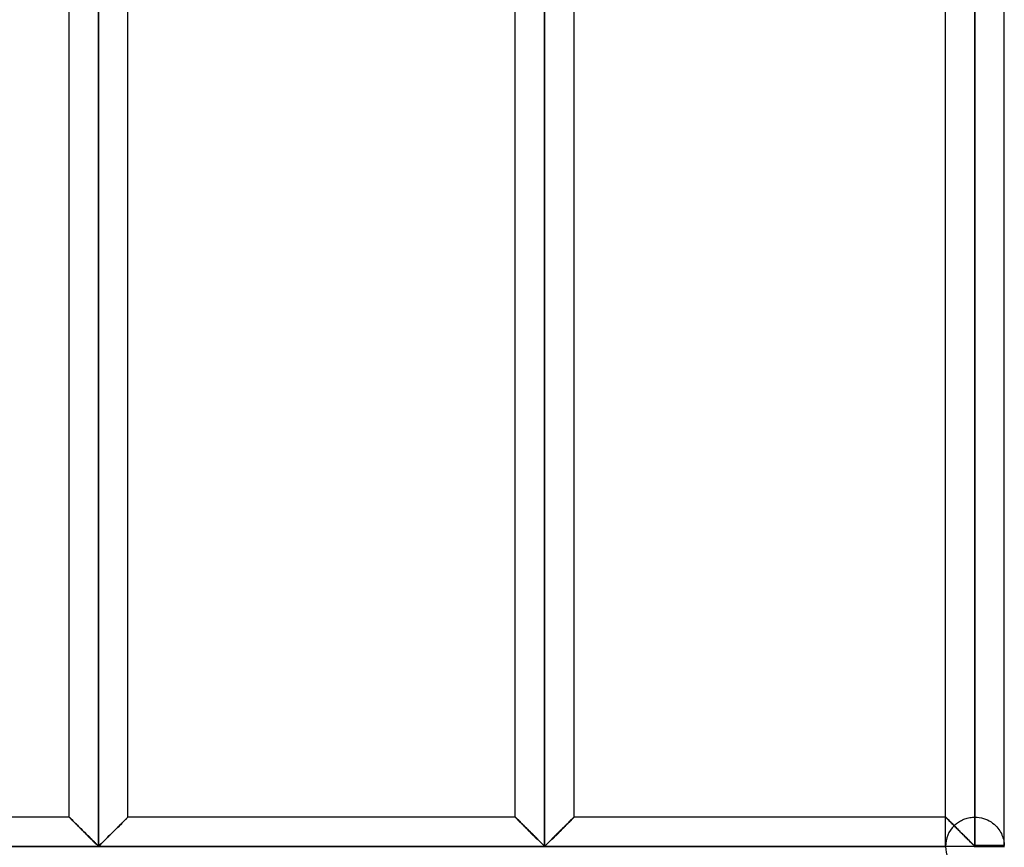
# Model space of a CAD drawing. Header units: millimetres. Extents: x -364 to 380, y -455 to 455.
# Tile 11 of 21: x 296 to 380, y -70 to 0. Entities that reach past the tile are written whole.
import ezdxf

# ---------------------------------------------------------------- set-up
doc = ezdxf.new("R2010")
doc.units = ezdxf.units.MM
doc.layers.add('MAIN-1', color=7, linetype='Continuous')
doc.layers.add('MAIN-2', color=7, linetype='Continuous')

msp = doc.modelspace()

# ---------------------------------------------------------------- linework, layer by layer
at = {"layer": 'MAIN-1'}
for p, q in [((302.95, -70.346), (302.95, 70.346)), ((340.9, -70.346), (340.9, 70.346)), ((377.5, 70.346), (377.5, -70.346)), ((379.999, -70.346), (379.999, 70.346)), ((300.451, -67.917), (300.451, 67.917)), ((305.449, -67.917), (305.449, 67.917)), ((338.401, -67.917), (338.401, 67.917)), ((343.399, -67.917), (343.399, 67.917)), ((375.001, -67.917), (375.001, 67.917)), ((300.451, -67.917), (265, -67.917)), ((300.456, -67.921), (300.451, -67.917)), ((300.469, -67.935), (300.456, -67.921)), ((300.492, -67.958), (300.469, -67.935)), ((300.524, -67.99), (300.492, -67.958)), ((300.565, -68.03), (300.524, -67.99)), ((300.613, -68.079), (300.565, -68.03)), ((300.669, -68.135), (300.613, -68.079)), ((300.733, -68.198), (300.669, -68.135)), ((300.802, -68.267), (300.733, -68.198)), ((300.877, -68.342), (300.802, -68.267)), ((300.956, -68.422), (300.877, -68.342)), ((301.039, -68.505), (300.956, -68.422)), ((301.125, -68.59), (301.039, -68.505)), ((301.212, -68.677), (301.125, -68.59)), ((301.302, -68.767), (301.212, -68.677)), ((304.688, -68.677), (304.598, -68.767)), ((304.775, -68.59), (304.688, -68.677)), ((304.861, -68.505), (304.775, -68.59)), ((304.944, -68.422), (304.861, -68.505)), ((305.023, -68.342), (304.944, -68.422)), ((305.098, -68.267), (305.023, -68.342)), ((305.167, -68.198), (305.098, -68.267)), ((305.23, -68.135), (305.167, -68.198)), ((305.287, -68.079), (305.23, -68.135)), ((305.335, -68.03), (305.287, -68.079)), ((305.376, -67.99), (305.335, -68.03)), ((305.408, -67.958), (305.376, -67.99)), ((305.431, -67.935), (305.408, -67.958)), ((305.444, -67.921), (305.431, -67.935)), ((305.449, -67.917), (305.444, -67.921)), ((338.401, -67.917), (305.449, -67.917)), ((338.406, -67.921), (338.401, -67.917)), ((338.419, -67.935), (338.406, -67.921)), ((338.442, -67.958), (338.419, -67.935)), ((338.474, -67.99), (338.442, -67.958)), ((338.515, -68.03), (338.474, -67.99)), ((338.563, -68.079), (338.515, -68.03)), ((338.62, -68.135), (338.563, -68.079)), ((338.683, -68.198), (338.62, -68.135)), ((338.752, -68.267), (338.683, -68.198)), ((338.827, -68.342), (338.752, -68.267)), ((338.906, -68.422), (338.827, -68.342)), ((338.989, -68.505), (338.906, -68.422)), ((339.075, -68.59), (338.989, -68.505)), ((339.162, -68.677), (339.075, -68.59)), ((339.252, -68.767), (339.162, -68.677)), ((342.638, -68.677), (342.548, -68.767)), ((342.725, -68.59), (342.638, -68.677)), ((342.811, -68.505), (342.725, -68.59)), ((342.894, -68.422), (342.811, -68.505)), ((342.973, -68.342), (342.894, -68.422)), ((343.048, -68.267), (342.973, -68.342)), ((343.117, -68.198), (343.048, -68.267)), ((343.181, -68.135), (343.117, -68.198)), ((343.237, -68.079), (343.181, -68.135)), ((343.285, -68.03), (343.237, -68.079)), ((343.326, -67.99), (343.285, -68.03)), ((343.358, -67.958), (343.326, -67.99)), ((343.381, -67.935), (343.358, -67.958)), ((343.394, -67.921), (343.381, -67.935)), ((343.399, -67.917), (343.394, -67.921)), ((375.001, -67.917), (343.399, -67.917)), ((375.004, -67.919), (375.001, -67.917)), ((375.011, -67.927), (375.004, -67.919)), ((375.024, -67.94), (375.011, -67.927)), ((375.042, -67.958), (375.024, -67.94)), ((375.065, -67.981), (375.042, -67.958)), ((375.093, -68.009), (375.065, -67.981)), ((375.126, -68.042), (375.093, -68.009)), ((375.163, -68.079), (375.126, -68.042)), ((375.205, -68.12), (375.163, -68.079)), ((375.25, -68.166), (375.205, -68.12)), ((375.299, -68.215), (375.25, -68.166)), ((375.352, -68.267), (375.299, -68.215)), ((375.408, -68.323), (375.352, -68.267)), ((375.466, -68.381), (375.408, -68.323)), ((375.527, -68.442), (375.466, -68.381)), ((375.589, -68.504), (375.527, -68.442)), ((375.653, -68.568), (375.589, -68.504)), ((375.718, -68.633), (375.653, -68.568)), ((375.784, -68.7), (375.718, -68.633)), ((301.395, -68.86), (301.302, -68.767)), ((301.49, -68.955), (301.395, -68.86)), ((301.586, -69.051), (301.49, -68.955)), ((301.684, -69.149), (301.586, -69.051)), ((301.782, -69.247), (301.684, -69.149)), ((301.881, -69.345), (301.782, -69.247)), ((301.978, -69.443), (301.881, -69.345)), ((302.075, -69.539), (301.978, -69.443)), ((303.922, -69.443), (303.825, -69.539)), ((304.019, -69.345), (303.922, -69.443)), ((304.118, -69.247), (304.019, -69.345)), ((304.216, -69.149), (304.118, -69.247)), ((304.314, -69.051), (304.216, -69.149)), ((304.41, -68.955), (304.314, -69.051)), ((304.505, -68.86), (304.41, -68.955)), ((304.598, -68.767), (304.505, -68.86)), ((339.345, -68.86), (339.252, -68.767)), ((339.44, -68.955), (339.345, -68.86)), ((339.536, -69.051), (339.44, -68.955)), ((339.634, -69.149), (339.536, -69.051)), ((339.732, -69.247), (339.634, -69.149)), ((339.831, -69.345), (339.732, -69.247)), ((339.928, -69.443), (339.831, -69.345)), ((340.025, -69.539), (339.928, -69.443)), ((341.872, -69.443), (341.775, -69.539)), ((341.969, -69.345), (341.872, -69.443)), ((342.068, -69.247), (341.969, -69.345)), ((342.166, -69.149), (342.068, -69.247)), ((342.264, -69.051), (342.166, -69.149)), ((342.36, -68.955), (342.264, -69.051)), ((342.455, -68.86), (342.36, -68.955)), ((342.548, -68.767), (342.455, -68.86)), ((375.852, -68.767), (375.784, -68.7)), ((375.921, -68.836), (375.852, -68.767)), ((375.992, -68.907), (375.921, -68.836)), ((376.064, -68.979), (375.992, -68.907)), ((376.136, -69.051), (376.064, -68.979)), ((376.209, -69.124), (376.136, -69.051)), ((376.283, -69.198), (376.209, -69.124)), ((376.357, -69.271), (376.283, -69.198)), ((376.431, -69.345), (376.357, -69.271)), ((376.504, -69.418), (376.431, -69.345)), ((376.577, -69.491), (376.504, -69.418)), ((376.649, -69.563), (376.577, -69.491)), ((302.171, -69.634), (302.075, -69.539)), ((302.265, -69.728), (302.171, -69.634)), ((302.358, -69.82), (302.265, -69.728)), ((302.448, -69.91), (302.358, -69.82)), ((302.536, -69.996), (302.448, -69.91)), ((302.619, -70.079), (302.536, -69.996)), ((302.7, -70.157), (302.619, -70.079)), ((302.777, -70.23), (302.7, -70.157)), ((302.853, -70.297), (302.777, -70.23)), ((302.95, -70.346), (302.853, -70.297)), ((303.047, -70.297), (302.95, -70.346)), ((303.123, -70.23), (303.047, -70.297)), ((303.2, -70.157), (303.123, -70.23)), ((303.281, -70.079), (303.2, -70.157)), ((303.364, -69.996), (303.281, -70.079)), ((303.452, -69.91), (303.364, -69.996)), ((303.542, -69.82), (303.452, -69.91)), ((303.635, -69.728), (303.542, -69.82)), ((303.729, -69.634), (303.635, -69.728)), ((303.825, -69.539), (303.729, -69.634)), ((340.121, -69.634), (340.025, -69.539)), ((340.215, -69.728), (340.121, -69.634)), ((340.308, -69.82), (340.215, -69.728)), ((340.398, -69.91), (340.308, -69.82)), ((340.486, -69.996), (340.398, -69.91)), ((340.569, -70.079), (340.486, -69.996)), ((340.65, -70.157), (340.569, -70.079)), ((340.727, -70.23), (340.65, -70.157)), ((340.803, -70.297), (340.727, -70.23)), ((340.9, -70.346), (340.803, -70.297)), ((340.997, -70.297), (340.9, -70.346)), ((341.073, -70.23), (340.997, -70.297)), ((341.15, -70.157), (341.073, -70.23)), ((341.231, -70.079), (341.15, -70.157)), ((341.314, -69.996), (341.231, -70.079)), ((341.402, -69.91), (341.314, -69.996)), ((341.492, -69.82), (341.402, -69.91)), ((341.585, -69.728), (341.492, -69.82)), ((341.679, -69.634), (341.585, -69.728)), ((341.775, -69.539), (341.679, -69.634)), ((376.721, -69.634), (376.649, -69.563)), ((376.792, -69.705), (376.721, -69.634)), ((376.862, -69.774), (376.792, -69.705)), ((376.931, -69.843), (376.862, -69.774)), ((376.998, -69.91), (376.931, -69.843)), ((377.064, -69.975), (376.998, -69.91)), ((377.128, -70.038), (377.064, -69.975)), ((377.19, -70.099), (377.128, -70.038)), ((377.25, -70.157), (377.19, -70.099)), ((377.308, -70.212), (377.25, -70.157)), ((377.365, -70.264), (377.308, -70.212)), ((377.423, -70.312), (377.365, -70.264)), ((377.5, -70.346), (377.423, -70.312)), ((377.5, -70.346), (377.5, -70.417)), ((379.999, -70.346), (377.5, -70.346)), ((377.5, -70.417), (265, -70.417)), ((377.5, -70.417), (380, -70.417)), ((377.5, -70.417), (377.5, -70.487))]:
    msp.add_line(p, q, dxfattribs=at)
for start, end in [(0, 1.62061), (358.37939, 0)]:
    msp.add_arc((377.5, -70.417), 2.5, start, end, dxfattribs=at)
at = {"layer": 'MAIN-2'}
for p, q in [((302.95, -70.346), (302.95, 70.346)), ((302.95, 70.346), (302.95, -70.346)), ((302.95, 70.346), (302.95, -70.346)), ((340.9, -70.346), (340.9, 70.346)), ((340.9, 70.346), (340.9, -70.346)), ((340.9, 70.346), (340.9, -70.346)), ((377.5, -70.346), (377.5, 70.346)), ((377.5, 67.917), (377.5, -67.917)), ((377.5, 67.917), (377.5, -67.917)), ((377.5, -67.917), (377.5, 67.917)), ((377.5, 67.917), (377.5, -67.917)), ((377.5, -67.917), (377.5, 67.917)), ((377.5, 67.917), (377.5, -67.917)), ((377.5, -67.917), (377.5, 67.917)), ((377.5, 67.917), (377.5, -67.917)), ((377.5, -67.917), (377.5, 67.917)), ((377.5, 67.917), (377.5, -67.917)), ((377.5, -67.917), (377.5, 67.917)), ((377.5, 67.917), (377.5, -67.917)), ((377.5, -67.917), (377.5, 67.917)), ((377.5, 67.917), (377.5, -67.917)), ((377.5, -67.917), (377.5, 67.917)), ((377.5, 67.917), (377.5, -67.917)), ((377.5, -67.917), (377.5, 67.917)), ((377.5, 67.917), (377.5, -67.917)), ((377.5, -67.917), (377.5, 67.917)), ((377.5, 67.917), (377.5, -67.917)), ((377.5, -67.917), (377.5, 67.917)), ((377.5, 67.917), (377.5, -67.917)), ((377.5, -67.917), (377.5, 67.917)), ((377.5, 67.917), (377.5, -67.917)), ((377.5, -67.917), (377.5, 67.917)), ((377.5, 67.917), (377.5, -67.917)), ((377.5, -67.917), (377.5, 67.917)), ((377.5, 67.917), (377.5, -67.917)), ((377.5, -67.917), (377.5, 67.917)), ((377.5, 67.917), (377.5, -67.917)), ((377.5, -67.917), (377.5, 67.917)), ((377.5, 67.917), (377.5, -67.917)), ((377.5, -67.917), (377.5, 67.917)), ((377.5, 67.917), (377.5, -67.917)), ((377.5, -67.917), (377.5, 67.917)), ((377.5, 67.917), (377.5, -67.917)), ((377.5, -67.917), (377.5, 67.917)), ((377.5, 67.917), (377.5, -67.917)), ((377.5, -67.917), (377.5, 67.917)), ((377.5, 67.917), (377.5, -67.917)), ((377.5, -67.917), (377.5, 67.917)), ((377.5, 67.917), (377.5, -67.917)), ((377.5, -67.917), (377.5, 67.917)), ((377.5, 67.917), (377.5, -67.917)), ((377.5, -67.917), (377.5, 67.917)), ((377.5, 67.917), (377.5, -67.917)), ((377.5, -67.917), (377.5, 67.917)), ((377.5, -67.917), (377.5, 67.917)), ((300.451, -67.917), (300.456, -67.921)), ((300.461, -67.927), (300.452, -67.918)), ((300.452, -67.918), (300.452, -67.918)), ((300.452, -67.918), (300.461, -67.927)), ((300.456, -67.921), (300.469, -67.935)), ((300.479, -67.945), (300.461, -67.927)), ((300.461, -67.927), (300.479, -67.945)), ((300.469, -67.935), (300.492, -67.958)), ((300.506, -67.971), (300.479, -67.945)), ((300.479, -67.945), (300.506, -67.971)), ((300.492, -67.958), (300.524, -67.99)), ((300.541, -68.006), (300.506, -67.971)), ((300.506, -67.971), (300.541, -68.006)), ((300.524, -67.99), (300.565, -68.03)), ((300.584, -68.05), (300.541, -68.006)), ((300.541, -68.006), (300.584, -68.05)), ((300.565, -68.03), (300.613, -68.079)), ((300.635, -68.101), (300.584, -68.05)), ((300.584, -68.05), (300.635, -68.101)), ((300.613, -68.079), (300.669, -68.135)), ((300.693, -68.159), (300.635, -68.101)), ((300.635, -68.101), (300.693, -68.159)), ((300.669, -68.135), (300.733, -68.198)), ((300.758, -68.223), (300.693, -68.159)), ((300.693, -68.159), (300.758, -68.223)), ((300.733, -68.198), (300.802, -68.267)), ((300.828, -68.294), (300.758, -68.223)), ((300.758, -68.223), (300.828, -68.294)), ((300.802, -68.267), (300.877, -68.342)), ((300.904, -68.369), (300.828, -68.294)), ((300.828, -68.294), (300.904, -68.369)), ((300.877, -68.342), (300.956, -68.422)), ((300.983, -68.448), (300.904, -68.369)), ((300.904, -68.369), (300.983, -68.448)), ((300.956, -68.422), (301.039, -68.505)), ((301.066, -68.531), (300.983, -68.448)), ((300.983, -68.448), (301.066, -68.531)), ((301.039, -68.505), (301.125, -68.59)), ((301.151, -68.616), (301.066, -68.531)), ((301.066, -68.531), (301.151, -68.616)), ((301.125, -68.59), (301.212, -68.677)), ((301.237, -68.703), (301.151, -68.616)), ((301.151, -68.616), (301.237, -68.703)), ((301.212, -68.677), (301.302, -68.767)), ((304.598, -68.767), (304.688, -68.677)), ((304.663, -68.703), (304.749, -68.616)), ((304.749, -68.616), (304.663, -68.703)), ((304.688, -68.677), (304.775, -68.59)), ((304.749, -68.616), (304.834, -68.531)), ((304.834, -68.531), (304.749, -68.616)), ((304.775, -68.59), (304.861, -68.505)), ((304.834, -68.531), (304.917, -68.448)), ((304.917, -68.448), (304.834, -68.531)), ((304.861, -68.505), (304.944, -68.422)), ((304.917, -68.448), (304.996, -68.369)), ((304.996, -68.369), (304.917, -68.448)), ((304.944, -68.422), (305.023, -68.342)), ((304.996, -68.369), (305.072, -68.294)), ((305.072, -68.294), (304.996, -68.369)), ((305.023, -68.342), (305.098, -68.267)), ((305.072, -68.294), (305.142, -68.223)), ((305.142, -68.223), (305.072, -68.294)), ((305.098, -68.267), (305.167, -68.198)), ((305.142, -68.223), (305.207, -68.159)), ((305.207, -68.159), (305.142, -68.223)), ((305.167, -68.198), (305.23, -68.135)), ((305.207, -68.159), (305.265, -68.101)), ((305.265, -68.101), (305.207, -68.159)), ((305.23, -68.135), (305.287, -68.079)), ((305.265, -68.101), (305.316, -68.05)), ((305.316, -68.05), (305.265, -68.101)), ((305.287, -68.079), (305.335, -68.03)), ((305.316, -68.05), (305.359, -68.006)), ((305.359, -68.006), (305.316, -68.05)), ((305.335, -68.03), (305.376, -67.99)), ((305.359, -68.006), (305.394, -67.971)), ((305.394, -67.971), (305.359, -68.006)), ((305.376, -67.99), (305.408, -67.958)), ((305.394, -67.971), (305.421, -67.945)), ((305.421, -67.945), (305.394, -67.971)), ((305.408, -67.958), (305.431, -67.935)), ((305.421, -67.945), (305.439, -67.927)), ((305.439, -67.927), (305.421, -67.945)), ((305.431, -67.935), (305.444, -67.921)), ((305.439, -67.927), (305.448, -67.918)), ((305.448, -67.918), (305.439, -67.927)), ((305.444, -67.921), (305.449, -67.917)), ((305.448, -67.918), (305.448, -67.918)), ((338.401, -67.917), (338.406, -67.921)), ((338.411, -67.927), (338.402, -67.918)), ((338.402, -67.918), (338.402, -67.918)), ((338.402, -67.918), (338.411, -67.927)), ((338.406, -67.921), (338.419, -67.935)), ((338.429, -67.945), (338.411, -67.927)), ((338.411, -67.927), (338.429, -67.945)), ((338.419, -67.935), (338.442, -67.958)), ((338.456, -67.971), (338.429, -67.945)), ((338.429, -67.945), (338.456, -67.971)), ((338.442, -67.958), (338.474, -67.99)), ((338.491, -68.006), (338.456, -67.971)), ((338.456, -67.971), (338.491, -68.006)), ((338.474, -67.99), (338.515, -68.03)), ((338.534, -68.05), (338.491, -68.006)), ((338.491, -68.006), (338.534, -68.05)), ((338.515, -68.03), (338.563, -68.079)), ((338.585, -68.101), (338.534, -68.05)), ((338.534, -68.05), (338.585, -68.101)), ((338.563, -68.079), (338.62, -68.135)), ((338.643, -68.159), (338.585, -68.101)), ((338.585, -68.101), (338.643, -68.159)), ((338.62, -68.135), (338.683, -68.198)), ((338.708, -68.223), (338.643, -68.159)), ((338.643, -68.159), (338.708, -68.223)), ((338.683, -68.198), (338.752, -68.267)), ((338.778, -68.294), (338.708, -68.223)), ((338.708, -68.223), (338.778, -68.294)), ((338.752, -68.267), (338.827, -68.342)), ((338.854, -68.369), (338.778, -68.294)), ((338.778, -68.294), (338.854, -68.369)), ((338.827, -68.342), (338.906, -68.422)), ((338.933, -68.448), (338.854, -68.369)), ((338.854, -68.369), (338.933, -68.448)), ((338.906, -68.422), (338.989, -68.505)), ((339.016, -68.531), (338.933, -68.448)), ((338.933, -68.448), (339.016, -68.531)), ((338.989, -68.505), (339.075, -68.59)), ((339.101, -68.616), (339.016, -68.531)), ((339.016, -68.531), (339.101, -68.616)), ((339.075, -68.59), (339.162, -68.677)), ((339.187, -68.703), (339.101, -68.616)), ((339.101, -68.616), (339.187, -68.703)), ((339.162, -68.677), (339.252, -68.767)), ((342.548, -68.767), (342.638, -68.677)), ((342.613, -68.703), (342.699, -68.616)), ((342.699, -68.616), (342.613, -68.703)), ((342.638, -68.677), (342.725, -68.59)), ((342.699, -68.616), (342.784, -68.531)), ((342.784, -68.531), (342.699, -68.616)), ((342.725, -68.59), (342.811, -68.505)), ((342.784, -68.531), (342.867, -68.448)), ((342.867, -68.448), (342.784, -68.531)), ((342.811, -68.505), (342.894, -68.422)), ((342.867, -68.448), (342.946, -68.369)), ((342.946, -68.369), (342.867, -68.448)), ((342.894, -68.422), (342.973, -68.342)), ((342.946, -68.369), (343.022, -68.294)), ((343.022, -68.294), (342.946, -68.369)), ((342.973, -68.342), (343.048, -68.267)), ((343.022, -68.294), (343.092, -68.223)), ((343.092, -68.223), (343.022, -68.294)), ((343.048, -68.267), (343.117, -68.198)), ((343.092, -68.223), (343.157, -68.159)), ((343.157, -68.159), (343.092, -68.223)), ((343.117, -68.198), (343.181, -68.135)), ((343.157, -68.159), (343.215, -68.101)), ((343.215, -68.101), (343.157, -68.159)), ((343.181, -68.135), (343.237, -68.079)), ((343.215, -68.101), (343.266, -68.05)), ((343.266, -68.05), (343.215, -68.101)), ((343.237, -68.079), (343.285, -68.03)), ((343.266, -68.05), (343.309, -68.006)), ((343.309, -68.006), (343.266, -68.05)), ((343.285, -68.03), (343.326, -67.99)), ((343.309, -68.006), (343.344, -67.971)), ((343.344, -67.971), (343.309, -68.006)), ((343.326, -67.99), (343.358, -67.958)), ((343.344, -67.971), (343.371, -67.945)), ((343.371, -67.945), (343.344, -67.971)), ((343.358, -67.958), (343.381, -67.935)), ((343.371, -67.945), (343.389, -67.927)), ((343.389, -67.927), (343.371, -67.945)), ((343.381, -67.935), (343.394, -67.921)), ((343.389, -67.927), (343.398, -67.918)), ((343.398, -67.918), (343.389, -67.927)), ((343.394, -67.921), (343.399, -67.917)), ((343.398, -67.918), (343.398, -67.918)), ((375.001, -67.917), (375.004, -67.92)), ((375.001, -70.346), (375.001, -67.917)), ((375.003, -67.919), (375.002, -67.918)), ((375.002, -67.918), (375.012, -67.927)), ((375.015, -67.93), (375.003, -67.919)), ((375.004, -67.92), (375.013, -67.929)), ((375.012, -67.927), (375.032, -67.948)), ((375.013, -67.929), (375.028, -67.943)), ((375.037, -67.953), (375.015, -67.93)), ((375.028, -67.943), (375.049, -67.964)), ((375.032, -67.948), (375.064, -67.979)), ((375.071, -67.986), (375.037, -67.953)), ((375.049, -67.964), (375.075, -67.991)), ((375.064, -67.979), (375.105, -68.021)), ((375.114, -68.03), (375.071, -67.986)), ((375.075, -67.991), (375.107, -68.023)), ((375.105, -68.021), (375.156, -68.072)), ((375.107, -68.023), (375.144, -68.06)), ((375.167, -68.083), (375.114, -68.03)), ((375.144, -68.06), (375.187, -68.102)), ((375.156, -68.072), (375.217, -68.132)), ((375.229, -68.144), (375.167, -68.083)), ((375.187, -68.102), (375.234, -68.149)), ((375.217, -68.132), (375.285, -68.201)), ((375.299, -68.214), (375.229, -68.144)), ((375.234, -68.149), (375.285, -68.201)), ((375.285, -68.201), (375.361, -68.276)), ((375.285, -68.201), (375.341, -68.256)), ((375.376, -68.291), (375.299, -68.214)), ((375.341, -68.256), (375.4, -68.315)), ((375.361, -68.276), (375.443, -68.358)), ((375.459, -68.374), (375.376, -68.291)), ((375.4, -68.315), (375.462, -68.378)), ((375.443, -68.358), (375.53, -68.446)), ((375.547, -68.462), (375.459, -68.374)), ((375.462, -68.378), (375.527, -68.443)), ((375.527, -68.443), (375.594, -68.51)), ((375.53, -68.446), (375.621, -68.537)), ((375.639, -68.554), (375.547, -68.462)), ((375.594, -68.51), (375.663, -68.578)), ((375.621, -68.537), (375.715, -68.63)), ((375.733, -68.648), (375.639, -68.554)), ((375.663, -68.578), (375.733, -68.648)), ((375.715, -68.63), (375.811, -68.726)), ((375.733, -68.648), (375.798, -68.586)), ((375.798, -68.586), (375.867, -68.524)), ((375.867, -68.524), (375.94, -68.464)), ((375.94, -68.464), (376.016, -68.405)), ((376.016, -68.405), (376.097, -68.348)), ((376.097, -68.348), (376.181, -68.293)), ((376.181, -68.293), (376.268, -68.241)), ((376.268, -68.241), (376.359, -68.192)), ((376.359, -68.192), (376.452, -68.147)), ((376.452, -68.147), (376.549, -68.105)), ((376.549, -68.105), (376.648, -68.066)), ((376.648, -68.066), (376.75, -68.032)), ((376.75, -68.032), (376.853, -68.002)), ((376.853, -68.002), (376.959, -67.976)), ((376.959, -67.976), (377.065, -67.955)), ((377.065, -67.955), (377.173, -67.938)), ((377.173, -67.938), (377.282, -67.926)), ((377.282, -67.926), (377.391, -67.919)), ((377.391, -67.919), (377.5, -67.917)), ((377.5, -67.917), (377.685, -67.924)), ((377.685, -67.924), (377.87, -67.944)), ((377.87, -67.944), (378.052, -67.978)), ((378.052, -67.978), (378.229, -68.025)), ((378.229, -68.025), (378.401, -68.085)), ((378.401, -68.085), (378.566, -68.155)), ((378.566, -68.155), (378.722, -68.236)), ((378.722, -68.236), (378.87, -68.325)), ((378.87, -68.325), (379.007, -68.422)), ((379.007, -68.422), (379.133, -68.523)), ((379.133, -68.523), (379.247, -68.629)), ((379.247, -68.629), (379.352, -68.737)), ((301.327, -68.792), (301.237, -68.703)), ((301.237, -68.703), (301.327, -68.792)), ((301.302, -68.767), (301.395, -68.86)), ((301.419, -68.884), (301.327, -68.792)), ((301.327, -68.792), (301.419, -68.884)), ((301.395, -68.86), (301.49, -68.955)), ((301.513, -68.978), (301.419, -68.884)), ((301.419, -68.884), (301.513, -68.978)), ((301.49, -68.955), (301.586, -69.051)), ((301.608, -69.073), (301.513, -68.978)), ((301.513, -68.978), (301.608, -69.073)), ((301.586, -69.051), (301.684, -69.149)), ((301.704, -69.169), (301.608, -69.073)), ((301.608, -69.073), (301.704, -69.169)), ((301.684, -69.149), (301.782, -69.247)), ((301.801, -69.266), (301.704, -69.169)), ((301.704, -69.169), (301.801, -69.266)), ((301.782, -69.247), (301.881, -69.345)), ((301.898, -69.363), (301.801, -69.266)), ((301.801, -69.266), (301.898, -69.363)), ((301.881, -69.345), (301.978, -69.443)), ((301.994, -69.458), (301.898, -69.363)), ((301.898, -69.363), (301.994, -69.458)), ((301.978, -69.443), (302.075, -69.539)), ((302.089, -69.553), (301.994, -69.458)), ((301.994, -69.458), (302.089, -69.553)), ((303.811, -69.553), (303.906, -69.458)), ((303.906, -69.458), (303.811, -69.553)), ((303.825, -69.539), (303.922, -69.443)), ((303.906, -69.458), (304.002, -69.363)), ((304.002, -69.363), (303.906, -69.458)), ((303.922, -69.443), (304.019, -69.345)), ((304.002, -69.363), (304.099, -69.266)), ((304.099, -69.266), (304.002, -69.363)), ((304.019, -69.345), (304.118, -69.247)), ((304.099, -69.266), (304.196, -69.169)), ((304.196, -69.169), (304.099, -69.266)), ((304.118, -69.247), (304.216, -69.149)), ((304.196, -69.169), (304.292, -69.073)), ((304.292, -69.073), (304.196, -69.169)), ((304.216, -69.149), (304.314, -69.051)), ((304.292, -69.073), (304.387, -68.978)), ((304.387, -68.978), (304.292, -69.073)), ((304.314, -69.051), (304.41, -68.955)), ((304.387, -68.978), (304.481, -68.884)), ((304.481, -68.884), (304.387, -68.978)), ((304.41, -68.955), (304.505, -68.86)), ((304.481, -68.884), (304.573, -68.792)), ((304.573, -68.792), (304.481, -68.884)), ((304.505, -68.86), (304.598, -68.767)), ((304.573, -68.792), (304.663, -68.703)), ((304.663, -68.703), (304.573, -68.792)), ((339.277, -68.792), (339.187, -68.703)), ((339.187, -68.703), (339.277, -68.792)), ((339.252, -68.767), (339.345, -68.86)), ((339.369, -68.884), (339.277, -68.792)), ((339.277, -68.792), (339.369, -68.884)), ((339.345, -68.86), (339.44, -68.955)), ((339.463, -68.978), (339.369, -68.884)), ((339.369, -68.884), (339.463, -68.978)), ((339.44, -68.955), (339.536, -69.051)), ((339.558, -69.073), (339.463, -68.978)), ((339.463, -68.978), (339.558, -69.073)), ((339.536, -69.051), (339.634, -69.149)), ((339.654, -69.169), (339.558, -69.073)), ((339.558, -69.073), (339.654, -69.169)), ((339.634, -69.149), (339.732, -69.247)), ((339.751, -69.266), (339.654, -69.169)), ((339.654, -69.169), (339.751, -69.266)), ((339.732, -69.247), (339.831, -69.345)), ((339.848, -69.363), (339.751, -69.266)), ((339.751, -69.266), (339.848, -69.363)), ((339.831, -69.345), (339.928, -69.443)), ((339.944, -69.458), (339.848, -69.363)), ((339.848, -69.363), (339.944, -69.458)), ((339.928, -69.443), (340.025, -69.539)), ((340.039, -69.553), (339.944, -69.458)), ((339.944, -69.458), (340.039, -69.553)), ((341.761, -69.553), (341.856, -69.458)), ((341.856, -69.458), (341.761, -69.553)), ((341.775, -69.539), (341.872, -69.443)), ((341.856, -69.458), (341.952, -69.363)), ((341.952, -69.363), (341.856, -69.458)), ((341.872, -69.443), (341.969, -69.345)), ((341.952, -69.363), (342.049, -69.266)), ((342.049, -69.266), (341.952, -69.363)), ((341.969, -69.345), (342.068, -69.247)), ((342.049, -69.266), (342.146, -69.169)), ((342.146, -69.169), (342.049, -69.266)), ((342.068, -69.247), (342.166, -69.149)), ((342.146, -69.169), (342.242, -69.073)), ((342.242, -69.073), (342.146, -69.169)), ((342.166, -69.149), (342.264, -69.051)), ((342.242, -69.073), (342.337, -68.978)), ((342.337, -68.978), (342.242, -69.073)), ((342.264, -69.051), (342.36, -68.955)), ((342.337, -68.978), (342.431, -68.884)), ((342.431, -68.884), (342.337, -68.978)), ((342.36, -68.955), (342.455, -68.86)), ((342.431, -68.884), (342.523, -68.792)), ((342.523, -68.792), (342.431, -68.884)), ((342.455, -68.86), (342.548, -68.767)), ((342.523, -68.792), (342.613, -68.703)), ((342.613, -68.703), (342.523, -68.792)), ((375.811, -68.726), (375.911, -68.826)), ((375.911, -68.826), (376.013, -68.928)), ((376.013, -68.928), (376.117, -69.032)), ((376.117, -69.032), (376.223, -69.138)), ((376.223, -69.138), (376.33, -69.244)), ((376.33, -69.244), (376.437, -69.351)), ((376.437, -69.351), (376.543, -69.457)), ((376.543, -69.457), (376.647, -69.561)), ((379.352, -68.737), (379.448, -68.849)), ((379.448, -68.849), (379.536, -68.965)), ((379.536, -68.965), (379.615, -69.084)), ((379.615, -69.084), (379.686, -69.203)), ((379.686, -69.203), (379.748, -69.323)), ((379.748, -69.323), (379.802, -69.443)), ((379.802, -69.443), (379.849, -69.56)), ((302.075, -69.539), (302.171, -69.634)), ((302.183, -69.647), (302.089, -69.553)), ((302.089, -69.553), (302.183, -69.647)), ((302.171, -69.634), (302.265, -69.728)), ((302.276, -69.739), (302.183, -69.647)), ((302.183, -69.647), (302.276, -69.739)), ((302.265, -69.728), (302.358, -69.82)), ((302.367, -69.83), (302.276, -69.739)), ((302.276, -69.739), (302.367, -69.83)), ((302.358, -69.82), (302.448, -69.91)), ((302.456, -69.918), (302.367, -69.83)), ((302.367, -69.83), (302.456, -69.918)), ((302.448, -69.91), (302.536, -69.996)), ((302.542, -70.003), (302.456, -69.918)), ((302.456, -69.918), (302.542, -70.003)), ((302.536, -69.996), (302.619, -70.079)), ((302.624, -70.083), (302.542, -70.003)), ((302.542, -70.003), (302.624, -70.083)), ((302.619, -70.079), (302.7, -70.157)), ((302.703, -70.16), (302.624, -70.083)), ((302.624, -70.083), (302.703, -70.16)), ((302.7, -70.157), (302.777, -70.23)), ((302.779, -70.232), (302.703, -70.16)), ((302.703, -70.16), (302.779, -70.232)), ((302.777, -70.23), (302.853, -70.297)), ((302.854, -70.298), (302.779, -70.232)), ((302.779, -70.232), (302.854, -70.298)), ((302.853, -70.297), (302.95, -70.346)), ((302.95, -70.346), (302.854, -70.298)), ((302.854, -70.298), (302.95, -70.346)), ((302.95, -70.346), (303.047, -70.297)), ((302.95, -70.346), (303.046, -70.298)), ((303.046, -70.298), (302.95, -70.346)), ((303.046, -70.298), (303.121, -70.232)), ((303.121, -70.232), (303.046, -70.298)), ((303.047, -70.297), (303.123, -70.23)), ((303.121, -70.232), (303.197, -70.16)), ((303.197, -70.16), (303.121, -70.232)), ((303.123, -70.23), (303.2, -70.157)), ((303.197, -70.16), (303.276, -70.083)), ((303.276, -70.083), (303.197, -70.16)), ((303.2, -70.157), (303.281, -70.079)), ((303.276, -70.083), (303.358, -70.003)), ((303.358, -70.003), (303.276, -70.083)), ((303.281, -70.079), (303.364, -69.996)), ((303.358, -70.003), (303.444, -69.918)), ((303.444, -69.918), (303.358, -70.003)), ((303.364, -69.996), (303.452, -69.91)), ((303.444, -69.918), (303.533, -69.83)), ((303.533, -69.83), (303.444, -69.918)), ((303.452, -69.91), (303.542, -69.82)), ((303.533, -69.83), (303.624, -69.739)), ((303.624, -69.739), (303.533, -69.83)), ((303.542, -69.82), (303.635, -69.728)), ((303.624, -69.739), (303.717, -69.647)), ((303.717, -69.647), (303.624, -69.739)), ((303.635, -69.728), (303.729, -69.634)), ((303.717, -69.647), (303.811, -69.553)), ((303.811, -69.553), (303.717, -69.647)), ((303.729, -69.634), (303.825, -69.539)), ((340.025, -69.539), (340.121, -69.634)), ((340.133, -69.647), (340.039, -69.553)), ((340.039, -69.553), (340.133, -69.647)), ((340.121, -69.634), (340.215, -69.728)), ((340.226, -69.739), (340.133, -69.647)), ((340.133, -69.647), (340.226, -69.739)), ((340.215, -69.728), (340.308, -69.82)), ((340.317, -69.83), (340.226, -69.739)), ((340.226, -69.739), (340.317, -69.83)), ((340.308, -69.82), (340.398, -69.91)), ((340.406, -69.918), (340.317, -69.83)), ((340.317, -69.83), (340.406, -69.918)), ((340.398, -69.91), (340.486, -69.996)), ((340.492, -70.003), (340.406, -69.918)), ((340.406, -69.918), (340.492, -70.003)), ((340.486, -69.996), (340.569, -70.079)), ((340.574, -70.083), (340.492, -70.003)), ((340.492, -70.003), (340.574, -70.083)), ((340.569, -70.079), (340.65, -70.157)), ((340.654, -70.16), (340.574, -70.083)), ((340.574, -70.083), (340.654, -70.16)), ((340.65, -70.157), (340.727, -70.23)), ((340.729, -70.232), (340.654, -70.16)), ((340.654, -70.16), (340.729, -70.232)), ((340.727, -70.23), (340.803, -70.297)), ((340.804, -70.298), (340.729, -70.232)), ((340.729, -70.232), (340.804, -70.298)), ((340.803, -70.297), (340.9, -70.346)), ((340.9, -70.346), (340.804, -70.298)), ((340.804, -70.298), (340.9, -70.346)), ((340.9, -70.346), (340.997, -70.297)), ((340.9, -70.346), (340.996, -70.298)), ((340.996, -70.298), (340.9, -70.346)), ((340.996, -70.298), (341.071, -70.232)), ((341.071, -70.232), (340.996, -70.298)), ((340.997, -70.297), (341.073, -70.23)), ((341.071, -70.232), (341.147, -70.16)), ((341.147, -70.16), (341.071, -70.232)), ((341.073, -70.23), (341.15, -70.157)), ((341.147, -70.16), (341.226, -70.083)), ((341.226, -70.083), (341.147, -70.16)), ((341.15, -70.157), (341.231, -70.079)), ((341.226, -70.083), (341.308, -70.003)), ((341.308, -70.003), (341.226, -70.083)), ((341.231, -70.079), (341.314, -69.996)), ((341.308, -70.003), (341.394, -69.918)), ((341.394, -69.918), (341.308, -70.003)), ((341.314, -69.996), (341.402, -69.91)), ((341.394, -69.918), (341.483, -69.83)), ((341.483, -69.83), (341.394, -69.918)), ((341.402, -69.91), (341.492, -69.82)), ((341.483, -69.83), (341.574, -69.739)), ((341.574, -69.739), (341.483, -69.83)), ((341.492, -69.82), (341.585, -69.728)), ((341.574, -69.739), (341.667, -69.647)), ((341.667, -69.647), (341.574, -69.739)), ((341.585, -69.728), (341.679, -69.634)), ((341.667, -69.647), (341.761, -69.553)), ((341.761, -69.553), (341.667, -69.647)), ((341.679, -69.634), (341.775, -69.539)), ((376.647, -69.561), (376.751, -69.664)), ((376.751, -69.664), (376.853, -69.766)), ((376.853, -69.766), (376.952, -69.865)), ((376.952, -69.865), (377.049, -69.96)), ((377.049, -69.96), (377.141, -70.051)), ((377.141, -70.051), (377.23, -70.137)), ((377.23, -70.137), (377.314, -70.218)), ((377.314, -70.218), (377.397, -70.291)), ((377.397, -70.291), (377.5, -70.346)), ((377.5, -70.417), (377.5, -70.346)), ((377.5, -70.346), (379.999, -70.346)), ((379.849, -69.56), (379.888, -69.676)), ((379.888, -69.676), (379.92, -69.79)), ((379.92, -69.79), (379.946, -69.9)), ((379.946, -69.9), (379.966, -70.006)), ((379.966, -70.006), (379.98, -70.105)), ((379.98, -70.105), (379.99, -70.198)), ((379.99, -70.198), (379.996, -70.283)), ((379.996, -70.283), (379.999, -70.346)), ((265, -70.417), (375, -70.417)), ((377.5, -70.417), (265, -70.417)), ((265, -70.417), (375, -70.417)), ((375, -70.417), (375, -70.417)), ((377.5, -70.417), (380, -70.417)), ((377.5, -70.487), (377.5, -70.417)), ((380, -70.417), (380, -70.417))]:
    msp.add_line(p, q, dxfattribs=at)
for start_param, end_param in [(-0.785798, 0), (0, 0.785798)]:
    msp.add_ellipse((377.5, -70.417), major_axis=(-2.5, 0), ratio=1, start_param=start_param, end_param=end_param, dxfattribs=at)

doc.saveas('drawing.dxf')
